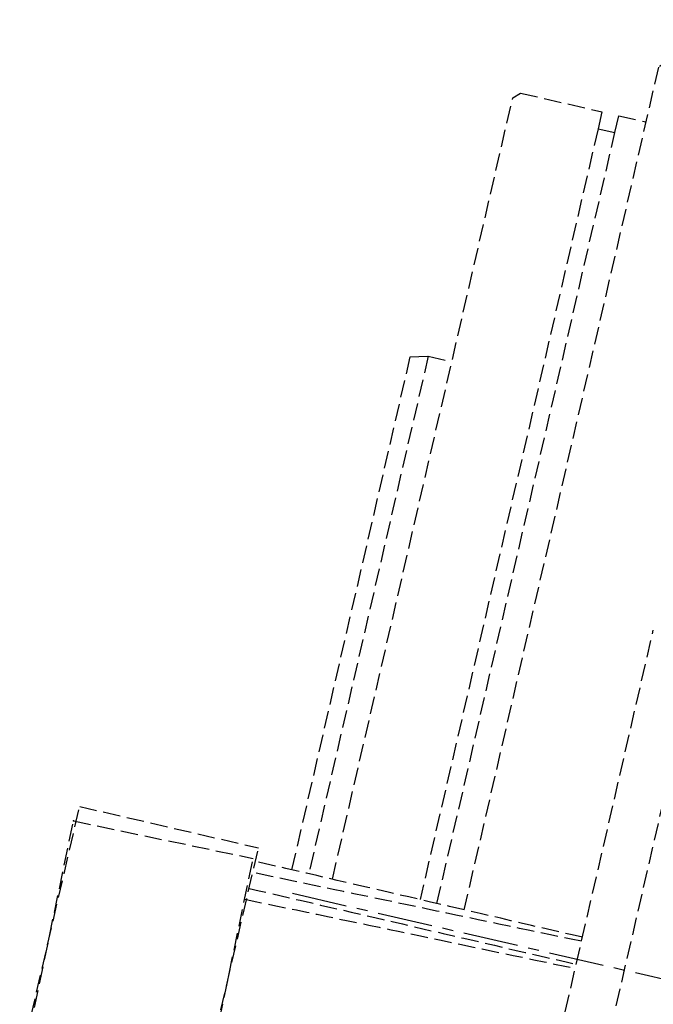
# Model space of a CAD drawing. Header units: millimetres. Extents: x 42975 to 708721, y 118172 to 172014.
# Tile 178 of 256: x 337915 to 338098, y 147890 to 148175. Entities that reach past the tile are written whole.
import ezdxf

# ---------------------------------------------------------------- set-up
doc = ezdxf.new("R2010")
doc.units = ezdxf.units.MM
doc.linetypes.add('ГТО-1 Пунктир', pattern=[7, 5, -2])
doc.linetypes.add('осевая', pattern=[50.8, 31.75, -6.35, 6.35, -6.35])
for name, color, linetype, lineweight in [('ГТО-2_Оси_025', 6, 'осевая', 25), ('ГТО-2_Размеры_035', 2, 'Continuous', 35), ('ОГОС_Пунктир_025', 151, 'ГТО-1 Пунктир', 25)]:
    doc.layers.add(name, color=color, linetype=linetype, lineweight=lineweight)

# ---------------------------------------------------------------- blocks, each defined once
blk = doc.blocks.new('ОГСО_Затвор_План')
at = {"layer": 'ГТО-2_Оси_025', "ltscale": 0.5}
blk.add_line((1439.69, 0), (-1270.3, 0), dxfattribs=at)
at = {"layer": 'ОГОС_Пунктир_025'}
for p, q in [((-1232.3, 235), (-1232.3, 6.6)), ((-1227.3, 6.6), (-1227.3, 235)), ((-1265.3, 160), (-1265.3, 6.63)), ((-1184.17, -127.5), (-1184.17, 97.5)), ((-1184.17, -127.5), (-1184.17, 97.5)), ((-1334.21, -65.3), (-1334.13, 10.7)), ((-1334.13, 10.7), (-1281.13, 10.65)), ((-1281.21, -65.35), (-1281.13, 10.65)), ((-1334.92, 6.22), (-1281.93, 7.33)), ((-1333.33, -69.76), (-1334.92, 6.22)), ((-1280.35, -68.66), (-1281.93, 7.33))]:
    blk.add_line(p, q, dxfattribs=at)
for points in [[(-1013.72, 475), (-1140.8, 475), (-1142.8, 473), (-1142.8, 463), (-1170.3, 435.5), (-1170.3, -435.5), (-1142.8, -463), (-1142.8, -473), (-1140.8, -475), (-1013.72, -475)], [(-1170.3, 260), (-1215.5, 260), (-1219.3, 256.2), (-1219.3, 6.59)], [(-1258.3, 6.63), (-1258.3, 238.1), (-1256.4, 240), (-1232.3, 240), (-1232.3, 235), (-1227.3, 235), (-1227.3, 240), (-1219.3, 240)], [(-1270.3, 6.64), (-1270.3, 158.66), (-1265.3, 160), (-1258.3, 160)]]:
    blk.add_lwpolyline(points, dxfattribs=at)
for points in [[(-1184.17, 6.55), (-1200.33, 6.57), (-1232.65, 6.6), (-1264.98, 6.63), (-1281.14, 6.65)], [(-1184.17, 5.36), (-1200.45, 5.02), (-1233.01, 4.35), (-1265.57, 3.67), (-1281.84, 3.33)], [(-1281.68, -4.67), (-1265.43, -4.33), (-1232.92, -3.65), (-1200.42, -2.98), (-1184.17, -2.64)], [(-1281.14, -1.35), (-1264.98, -1.37), (-1232.66, -1.4), (-1200.33, -1.43), (-1184.17, -1.45)]]:
    blk.add_open_spline(points, degree=3, dxfattribs=at)
blk.add_point((-1334.92, 6.22), dxfattribs=at)
blk.add_point((-1334.92, 6.22), dxfattribs=at)
blk = doc.blocks.new('A$C1AA538EC')
at = {"layer": 'ГТО-2_Размеры_035', "rotation": 346.9999999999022}
blk.add_blockref('ОГСО_Затвор_План', (-6044.68, -11100.1), dxfattribs=at)

msp = doc.modelspace()

# ---------------------------------------------------------------- block references
at = {"layer": 'ГТО-2_Размеры_035'}
msp.add_blockref('A$C1AA538EC', (345274.63, 158737.11), dxfattribs=at)

doc.saveas('drawing.dxf')
